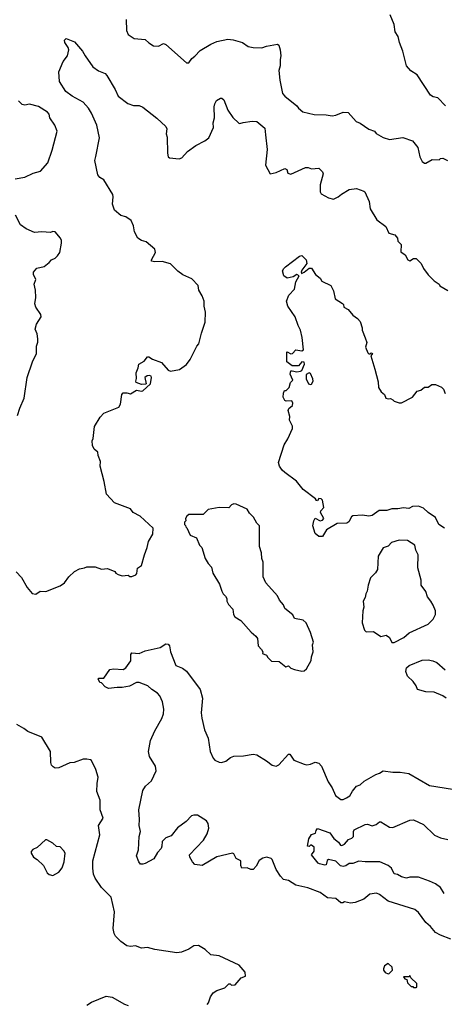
# Model space of a CAD drawing. Extents: x 1892934 to 2008621, y 567149 to 683290.
# Tile 142 of 256: x 1947043 to 1950537, y 606283 to 614394. Entities that reach past the tile are written whole.
import ezdxf

# ---------------------------------------------------------------- set-up
doc = ezdxf.new("R2010")
doc.units = 0

msp = doc.modelspace()

# ---------------------------------------------------------------- linework, layer by layer
at = {"layer": '0CON20XD'}
for points in [[(1947918, 614395), (1947922, 614305), (1947935, 614273.3), (1947985, 614238.1), (1948075, 614231.2), (1948105, 614202.5), (1948145, 614177.5), (1948185, 614176.7), (1948225, 614196.7), (1948245, 614190), (1948415, 614037.5), (1948435, 614037.5), (1948458.8, 614075), (1948485, 614094), (1948528.7, 614141.3), (1948615, 614192.9), (1948666.4, 614213.6), (1948755.6, 614234.4), (1948798.8, 614228.8), (1948875.8, 614205.8), (1948924.1, 614174.1), (1948965, 614163.8), (1949035, 614161.2), (1949075, 614176.7), (1949165, 614192.5), (1949176.7, 614185), (1949186, 614145), (1949191.2, 614095), (1949187.5, 614065), (1949185.6, 614015), (1949175.7, 613975), (1949184.2, 613895.8), (1949207, 613787), (1949223.8, 613765), (1949324.2, 613684.2), (1949336.7, 613665), (1949374.2, 613634.2), (1949465, 613614), (1949565, 613611.2), (1949615, 613602), (1949645, 613607.5), (1949705, 613632.9), (1949745, 613630), (1949813.3, 613555), (1949845, 613541.2), (1949915, 613493.3), (1949962.5, 613475), (1949977, 613457), (1950035, 613422.5), (1950085, 613407.5), (1950195, 613422.5), (1950275, 613396), (1950320.7, 613340.7), (1950336.7, 613265), (1950356.4, 613226.4), (1950375, 613213.3), (1950385, 613212.5), (1950438.3, 613241.7), (1950495, 613240), (1950505, 613250), (1950525, 613252.5), (1950563.6, 613233.6)], [(1950547.5, 613685), (1950485, 613750), (1950445, 613757.5), (1950425, 613772.5), (1950315, 613940), (1950262.7, 613972.7), (1950226.7, 614015), (1950196, 614135), (1950168.1, 614205), (1950158, 614255), (1950134, 614295), (1950124.4, 614355), (1950092, 614435)], [(1947014, 609845), (1947058.3, 609798.3), (1947105, 609717.5), (1947145, 609667.5), (1947175, 609662.5), (1947210, 609685), (1947257, 609683), (1947375, 609730), (1947412.5, 609755), (1947447.5, 609805), (1947492.7, 609847.3), (1947535, 609870), (1947575, 609877.5), (1947595, 609887.5), (1947665, 609886.7), (1947717, 609867), (1947765, 609872.5), (1947825, 609847.5), (1947833.6, 609833.6), (1947853, 609823), (1947887, 609813), (1947935, 609817.5), (1947948.3, 609808.3), (1947965, 609807.5), (1947999.3, 609820.7), (1948007, 609833), (1948013.3, 609875), (1948045, 609897.5), (1948068.8, 609985), (1948092.5, 610045), (1948102.5, 610095), (1948137.5, 610155), (1948140, 610205), (1948033, 610303), (1947977.5, 610335), (1947954.1, 610364.1), (1947822.5, 610415), (1947756, 610485), (1947738.9, 610588.9), (1947705.8, 610715), (1947708.8, 610755), (1947690, 610805), (1947685, 610830), (1947657, 610857), (1947642.5, 610885), (1947640, 610925), (1947647.5, 610945), (1947658.3, 611041.7), (1947705, 611120), (1947735, 611152.5), (1947859.3, 611200.7), (1947873, 611227), (1947883.8, 611305), (1947895, 611320), (1947925, 611321.2), (1947955, 611312.5), (1948005, 611342), (1948045, 611334.3), (1948055, 611337.5), (1948118, 611395), (1948128.5, 611445), (1948125, 611457.5), (1948111.5, 611461.5), (1948091.2, 611458.8), (1948074, 611445), (1948082.5, 611395), (1948078.8, 611391.2), (1948045, 611388.8), (1948002.5, 611405), (1947997.5, 611415), (1948003, 611437), (1948001.2, 611485), (1948018.8, 611525), (1948024.4, 611555.6), (1948068.5, 611581.5), (1948093.6, 611616.4), (1948105, 611617.5), (1948135, 611596.7), (1948210.7, 611570.7), (1948265, 611507.5), (1948285, 611497.5), (1948357, 611513), (1948415, 611552.5), (1948446.1, 611593.9), (1948500, 611705), (1948516.7, 611725), (1948539.3, 611810.7), (1948568.3, 611901.7), (1948573.3, 611985), (1948560, 612035), (1948560, 612075), (1948545, 612120), (1948517.5, 612165), (1948512.5, 612205), (1948458.3, 612258.3), (1948385, 612293.3), (1948345, 612322.5), (1948285, 612382.5), (1948215, 612402.5), (1948155, 612399.2), (1948127.5, 612405), (1948126.7, 612415), (1948160, 612475), (1948155, 612503.3), (1948085, 612563.8), (1948045, 612576.2), (1948013.8, 612595), (1947987.5, 612645), (1947980, 612695), (1947959.7, 612739.7), (1947915, 612770), (1947875, 612781.2), (1947823.3, 612825), (1947806, 612875), (1947813.1, 612935), (1947808.1, 612955), (1947734.1, 613074.1), (1947702.5, 613095), (1947686.7, 613115), (1947661.2, 613235), (1947668.3, 613268.3), (1947700.5, 613420.5), (1947676.9, 613525), (1947633.6, 613623.6), (1947610, 613665), (1947564.3, 613715), (1947473.8, 613763.8), (1947422.4, 613802.4), (1947371.4, 613885), (1947366, 613965), (1947400.5, 614049.5), (1947435, 614097.5), (1947446, 614145), (1947441.2, 614165), (1947413.3, 614205), (1947412.5, 614225), (1947425, 614240), (1947495, 614211.2), (1947560, 614135), (1947581.2, 614095), (1947645.8, 614005.8), (1947691.7, 613971.7), (1947745, 613950.8), (1947760, 613935), (1947828.3, 613818.3), (1947853.8, 613765), (1947933.2, 613703.2), (1947978.3, 613688.3), (1948025, 613686.2), (1948055, 613673.3), (1948171.7, 613581.7), (1948244.3, 613514.3), (1948252.5, 613495), (1948249.4, 613455), (1948255.7, 613425), (1948259.2, 613295), (1948264.3, 613264.3), (1948276.1, 613256.1), (1948355, 613248.8), (1948377.5, 613255), (1948425, 613308), (1948493.4, 613356.6), (1948566.7, 613395), (1948598.8, 613421.2), (1948638.6, 613505), (1948635.8, 613545), (1948645.6, 613585), (1948644.3, 613675), (1948649.5, 613700.5), (1948662.3, 613727.7), (1948695, 613747.5), (1948707, 613747), (1948723.6, 613733.6), (1948755, 613647.5), (1948798.3, 613588.3), (1948845, 613542.5), (1948855, 613537.5), (1948881.7, 613548.3), (1948955, 613558.6), (1948994.2, 613554.2), (1949059.1, 613499.1), (1949065.7, 613444.3), (1949080, 613325), (1949066, 613195), (1949104, 613124), (1949153.8, 613135), (1949225, 613169.4), (1949241.2, 613161.2), (1949250.5, 613130.5), (1949275, 613122), (1949395, 613176.2), (1949416.4, 613176.4), (1949445, 613166.7), (1949505, 613170), (1949535, 613140), (1949540, 613125), (1949516.4, 613033.6), (1949517, 612977), (1949525, 612960), (1949585, 612926.7), (1949625, 612916.7), (1949665, 612933.8), (1949692.4, 612957.6), (1949755, 612993.8), (1949813.6, 613003.6), (1949875, 612981.2), (1949883.3, 612975), (1949918.8, 612895), (1949928, 612835), (1949982.5, 612745), (1950055, 612690), (1950081.2, 612635), (1950131.2, 612621.2), (1950152.5, 612595), (1950155, 612570), (1950181.7, 612541.7), (1950180.8, 612480.8), (1950215.6, 612455.6), (1950235.8, 612415), (1950255, 612407.8), (1950285, 612428), (1950305, 612426.7), (1950347.5, 612385), (1950366.7, 612345), (1950405, 612292.5), (1950453.6, 612243.6), (1950496.4, 612216.4), (1950501.7, 612201.7), (1950565, 612162.5)], [(1947005, 613083.8), (1947085, 613097.5), (1947155, 613128.8), (1947213.9, 613146.1), (1947274.3, 613215), (1947310.5, 613319.5), (1947351.4, 613475), (1947332.5, 613525), (1947291.4, 613585), (1947284.2, 613615), (1947272.9, 613632.9), (1947198.9, 613678.9), (1947122.3, 613697.7), (1947085, 613690), (1947062.5, 613695), (1947032.5, 613725)], [(1947025.9, 611134.1), (1947043.3, 611195), (1947078.8, 611275), (1947103.8, 611445), (1947148.8, 611575), (1947182, 611645), (1947180, 611705), (1947191.7, 611738.3), (1947192.5, 611765), (1947186.7, 611805), (1947170, 611845), (1947180, 611885), (1947219.2, 611945), (1947216.2, 611965), (1947176, 612025), (1947166.4, 612053.6), (1947175.8, 612105), (1947173.3, 612165), (1947162.5, 612215), (1947176.7, 612255), (1947157.5, 612295), (1947157.5, 612315), (1947185, 612346.7), (1947245, 612360), (1947285, 612392.5), (1947303.9, 612416.1), (1947335, 612430), (1947355, 612447.5), (1947372.5, 612475), (1947386.7, 612553.3), (1947387.5, 612575), (1947377.5, 612595), (1947335, 612646.7), (1947315, 612648.8), (1947295, 612641.2), (1947225, 612646.9), (1947165, 612640.8), (1947095, 612671.2), (1947050, 612705), (1947007.5, 612785)], [(1950538.8, 610205), (1950493.1, 610235), (1950465, 610293.8), (1950403.8, 610335), (1950365, 610370), (1950325.6, 610385.6), (1950275.9, 610384.1), (1950245, 610367.5), (1950202.5, 610372.5), (1950155, 610363.6), (1950106.5, 610363.5), (1950065, 610349.5), (1950000.4, 610349.6), (1949945, 610308.6), (1949915, 610304.4), (1949865, 610312.2), (1949785, 610306.2), (1949772.7, 610297.3), (1949751.7, 610258.3), (1949735, 610246.7), (1949655, 610243.8), (1949568.3, 610191.7), (1949533.8, 610136.2), (1949505, 610136.2), (1949475, 610162.5), (1949456.2, 610225), (1949463.3, 610265), (1949475, 610286.7), (1949515, 610265.6), (1949535, 610270.8), (1949545.6, 610284.4), (1949518.8, 610335), (1949521.7, 610348.3), (1949546.1, 610375), (1949534, 610435), (1949525, 610445.8), (1949505, 610450), (1949495, 610430), (1949485, 610432.5), (1949476.4, 610446.4), (1949376.7, 610525), (1949322, 610592), (1949225, 610664.4), (1949202.6, 610682.6), (1949180, 610715), (1949173.9, 610745), (1949218.1, 610891.9), (1949249.2, 610940.8), (1949287.5, 611025), (1949287.5, 611045), (1949263.3, 611095), (1949266.2, 611125), (1949252, 611175), (1949258.8, 611191.2), (1949288, 611215), (1949291.2, 611235), (1949283.3, 611253.3), (1949235, 611251.2), (1949226.1, 611256.1), (1949210, 611285), (1949213.6, 611316.4), (1949221.7, 611338.3), (1949235, 611340), (1949260, 611365), (1949272.5, 611405), (1949290, 611425), (1949267.5, 611475), (1949275, 611500), (1949285, 611502.5), (1949325, 611492), (1949355, 611498), (1949365.7, 611504.3), (1949387.5, 611555), (1949385, 611572.5), (1949365, 611576.7), (1949338, 611542), (1949285, 611541.4), (1949240, 611575), (1949240, 611655), (1949245, 611657.5), (1949275, 611642), (1949287.5, 611645), (1949315, 611673.3), (1949365, 611666.2), (1949378, 611675), (1949368.1, 611775), (1949353.3, 611835), (1949334.6, 611874.6), (1949308.9, 611945), (1949249.2, 612035), (1949237.5, 612075), (1949258.8, 612125), (1949303.8, 612175), (1949314.2, 612235), (1949342.5, 612285), (1949325, 612296), (1949293, 612277), (1949245, 612263.3), (1949216.7, 612285), (1949206.2, 612325), (1949216, 612345), (1949231.4, 612358.6), (1949345, 612445.7), (1949365, 612452), (1949400, 612415), (1949406.7, 612385), (1949365, 612330), (1949360, 612315), (1949363.3, 612303.3), (1949385, 612313.8), (1949425, 612347.5), (1949445, 612347.5), (1949478, 612295), (1949515.7, 612265.7), (1949530.3, 612240.3), (1949602.5, 612205), (1949625, 612160), (1949640, 612095), (1949700, 612055), (1949707, 612047), (1949710, 612025), (1949746.4, 612006.4), (1949785, 611960), (1949823, 611933), (1949845, 611907.5), (1949860, 611855), (1949860, 611835), (1949885.8, 611774.2), (1949899.4, 611735), (1949890, 611695), (1949908.3, 611648.3), (1949915, 611640), (1949928.3, 611641.7), (1949935, 611650), (1949946.7, 611645), (1949932.5, 611625), (1949966.2, 611515), (1949991.7, 611411.7), (1949996.7, 611365), (1950017, 611327), (1950046.1, 611306.1), (1950057, 611277), (1950075, 611270), (1950095, 611272.5), (1950115, 611262.5), (1950125, 611250), (1950165, 611236.7), (1950185, 611236.7), (1950275, 611283.8), (1950315, 611332.5), (1950345, 611343.3), (1950375, 611366.7), (1950405, 611367.5), (1950435, 611387.5), (1950465, 611387.5), (1950515, 611367.5), (1950530.7, 611350.7), (1950543.3, 611315)], [(1949435, 611387.5), (1949445, 611390.9), (1949457.5, 611415), (1949456.7, 611435), (1949435, 611480), (1949425, 611485.5), (1949400, 611470), (1949400, 611435), (1949418.6, 611395), (1949435, 611387.5)], [(1949365, 609027.5), (1949385, 609030), (1949402.5, 609045), (1949442.5, 609115), (1949443.3, 609145), (1949458.8, 609185), (1949452.5, 609245), (1949460, 609265), (1949436.2, 609345), (1949400, 609425), (1949375, 609446.7), (1949305, 609460), (1949291.7, 609491.7), (1949225, 609543.3), (1949213.6, 609573.6), (1949181.4, 609611.4), (1949165, 609647.5), (1949067.5, 609755), (1949046.7, 609805), (1949045.9, 609925.9), (1949036.2, 609955), (1949033, 610003), (1949016.7, 610055), (1949017.5, 610225), (1948995, 610247.5), (1948967.5, 610295), (1948935, 610327.5), (1948915, 610362.5), (1948825, 610403.3), (1948805, 610406.2), (1948785, 610397.5), (1948765, 610372.5), (1948685, 610376.2), (1948595, 610360), (1948553, 610317), (1948435, 610316.7), (1948417.5, 610305), (1948407.5, 610285), (1948410, 610265), (1948400, 610255), (1948400, 610235), (1948408.3, 610228.3), (1948410, 610215), (1948418.3, 610208.3), (1948447, 610147), (1948497.5, 610125), (1948522.5, 610065), (1948542.5, 610045), (1948570, 609955), (1948594.2, 609914.2), (1948622.5, 609885), (1948633.3, 609835), (1948686.2, 609745), (1948706.4, 609686.4), (1948717.5, 609665), (1948737.5, 609645), (1948746.7, 609625), (1948747.5, 609605), (1948762.5, 609575), (1948797, 609537), (1948802.5, 609495), (1948812.5, 609475), (1948863.9, 609443.9), (1948947, 609347), (1948987.5, 609315), (1949000, 609295), (1949006.1, 609236.1), (1949032.5, 609205), (1949042.5, 609185), (1949041.7, 609171.7), (1949075, 609160), (1949085, 609140), (1949115, 609110), (1949177, 609107), (1949233, 609063), (1949255, 609070), (1949273, 609053), (1949305, 609040), (1949365, 609027.5)], [(1950105, 609262.5), (1950125, 609263.8), (1950205.4, 609304.6), (1950247.6, 609342.4), (1950405.5, 609414.5), (1950445.6, 609454.4), (1950464, 609495), (1950465.5, 609525), (1950445, 609571.2), (1950427.1, 609605), (1950398.8, 609638.8), (1950385, 609683.3), (1950346.2, 609735), (1950345.9, 609775.9), (1950319.5, 609879.5), (1950321.5, 609985), (1950303.1, 610025), (1950295.8, 610065), (1950235, 610104), (1950165, 610105.8), (1950102.6, 610087.4), (1950074.1, 610055.9), (1950035, 610043.8), (1949994.3, 609975.7), (1949988.2, 609865), (1949971.7, 609838.3), (1949928.8, 609795), (1949910, 609735), (1949902.5, 609685), (1949892.5, 609665), (1949886.7, 609635), (1949870, 609605), (1949873.8, 609555), (1949866.2, 609525), (1949861.2, 609425), (1949880, 609365), (1949895, 609350), (1949955, 609352.5), (1950015, 609313.3), (1950060, 609325), (1950087.5, 609305), (1950105, 609262.5)], [(1949189.1, 607339.1), (1949154.4, 607394.4), (1949121.2, 607475), (1949112.5, 607485), (1949075.8, 607495.8), (1949045, 607487.5), (1949015, 607467.5), (1948988.7, 607421.3), (1948963.6, 607393.6), (1948945, 607393.3), (1948915, 607406.7), (1948870, 607405), (1948863.3, 607425), (1948862.5, 607465), (1948825, 607482.5), (1948805, 607522.5), (1948795, 607526.7), (1948665, 607497.5), (1948545, 607427.5), (1948484.6, 607434.6), (1948465.6, 607455), (1948443.8, 607495), (1948441.2, 607515), (1948554.2, 607635), (1948585, 607686.7), (1948598.6, 607735), (1948595, 607772.5), (1948580, 607795), (1948505, 607840), (1948475, 607842), (1948456.7, 607835), (1948412.4, 607787.6), (1948342.4, 607737.6), (1948289.5, 607670.5), (1948246.2, 607653.8), (1948214.4, 607625), (1948213.6, 607586.4), (1948206.7, 607565), (1948177, 607533), (1948148.1, 607481.9), (1948075, 607443.8), (1948055, 607436.7), (1948038.3, 607438.3), (1948022.5, 607455), (1948003.3, 607505), (1948020, 607555), (1948026.7, 607665), (1948036.7, 607705), (1948026.7, 607755), (1948030, 607805), (1948024, 607885), (1948055.8, 608044.2), (1948079.3, 608080.7), (1948127.7, 608122.3), (1948166.8, 608206.8), (1948161.1, 608245), (1948110.6, 608325), (1948101.9, 608365), (1948119.2, 608455), (1948154.2, 608535), (1948213.9, 608636.1), (1948226, 608675), (1948230, 608715), (1948219.2, 608775), (1948195, 608823.3), (1948176.7, 608845), (1948130, 608875), (1948097.5, 608905), (1948025, 608933.8), (1948005, 608933.8), (1947945.8, 608904.2), (1947885, 608892), (1947845, 608893.3), (1947775, 608883.8), (1947747, 608897), (1947715, 608930), (1947703.6, 608933.6), (1947690, 608965), (1947695, 608970), (1947735, 608970), (1947785, 609040), (1947815, 609047.5), (1947895, 609040), (1947915, 609053.3), (1947957.7, 609112.3), (1947956.7, 609165), (1947965, 609177.5), (1948025, 609172), (1948075, 609195.6), (1948198.7, 609221.3), (1948245, 609251.2), (1948265, 609250), (1948276, 609235), (1948284.3, 609185), (1948326.7, 609075), (1948382.4, 609052.4), (1948415, 609027.5), (1948527.1, 608875), (1948547.1, 608805), (1948535.5, 608685), (1948540.9, 608640.9), (1948564.3, 608545), (1948594.3, 608475), (1948611.4, 608365), (1948635, 608310), (1948647.5, 608295), (1948685, 608276.2), (1948705, 608274.2), (1948740, 608285), (1948776.7, 608315), (1948805, 608327.5), (1948885, 608330), (1948965, 608344), (1948995, 608337.5), (1949075, 608289.4), (1949121.4, 608251.4), (1949153.3, 608243.3), (1949175, 608256.4), (1949255, 608343.3), (1949265, 608343.3), (1949298.8, 608295), (1949385, 608260.8), (1949405, 608256.2), (1949435, 608260), (1949475, 608276.7), (1949505, 608268.8), (1949527.1, 608245), (1949581.9, 608115), (1949614.3, 608065), (1949643.2, 608003.2), (1949685, 607970), (1949705, 607970.8), (1949733, 607983), (1949759.5, 608000.5), (1949780.8, 608039.2), (1949815, 608080), (1949845, 608091.2), (1949877.8, 608122.2), (1949973.7, 608176.3), (1950005, 608185.7), (1950035, 608205.7), (1950115, 608195.6), (1950175, 608195.8), (1950245, 608182.9), (1950415.9, 608085.9), (1950604.2, 608054.2)], [(1950551.4, 608805), (1950524.7, 608824.7), (1950455, 608853.5), (1950385, 608857.5), (1950316.2, 608875), (1950305.7, 608905), (1950281.5, 608941.5), (1950233.8, 608985), (1950220.8, 609025), (1950227.5, 609055), (1950248.8, 609075), (1950355, 609116.5), (1950405, 609119.5), (1950442.6, 609112.6), (1950475, 609098.2), (1950545, 609037.1)], [(1947668.3, 608218.3), (1947635, 608290), (1947625, 608297.5), (1947595, 608302.5), (1947565, 608302.5), (1947490, 608275), (1947455, 608272.5), (1947365, 608230), (1947335, 608228.8), (1947317.7, 608237.7), (1947305, 608252.5), (1947298, 608275), (1947295.7, 608365), (1947225, 608482.5), (1947109.3, 608529.3), (1947076.1, 608556.1), (1947018.3, 608588.3)], [(1948585, 606280), (1948596.7, 606295), (1948613.3, 606345), (1948635, 606376.7), (1948665, 606396.7), (1948730.7, 606419.3), (1948765, 606450), (1948775, 606450), (1948785, 606440), (1948815, 606442.5), (1948865, 606500), (1948900, 606515), (1948898.3, 606548.3), (1948850, 606605), (1948685, 606683.3), (1948615, 606690), (1948570, 606735), (1948515, 606766.7), (1948475, 606763.8), (1948435, 606736.2), (1948375, 606712.2), (1948335, 606705.5), (1948156.2, 606733.8), (1948095, 606749.4), (1948045, 606743.8), (1947995, 606765.5), (1947955, 606757.5), (1947925, 606764.2), (1947875, 606798.8), (1947830.8, 606845), (1947820, 606865), (1947812.3, 606907.7), (1947822, 607045), (1947795.8, 607165), (1947716, 607246), (1947665, 607322), (1947650, 607355), (1947643.6, 607403.6), (1947644.5, 607465), (1947702.2, 607677.8), (1947692.5, 607755), (1947730.8, 607815), (1947704.2, 607885), (1947705.7, 607965.7), (1947676.7, 608035), (1947679.3, 608100.7), (1947690, 608155), (1947668.3, 608218.3)], [(1950537.3, 607195), (1950505.5, 607245), (1950465, 607274.5), (1950416.2, 607296.2), (1950325, 607330), (1950255, 607330.4), (1950225, 607323.1), (1950185, 607333.6), (1950151.5, 607351.5), (1950125, 607357.1), (1950102.2, 607405), (1950075, 607426.4), (1950006.1, 607456.1), (1949885, 607455.9), (1949835, 607461.9), (1949785, 607441.9), (1949755, 607442), (1949727.9, 607422.1), (1949705, 607417.8), (1949684.1, 607424.1), (1949645, 607461.2), (1949585, 607476.7), (1949572.3, 607467.7), (1949565, 607432.5), (1949555, 607428.6), (1949510.2, 607440.2), (1949500, 607445), (1949443.8, 607515), (1949466, 607545), (1949465, 607577.5), (1949445, 607593.3), (1949435, 607592.5), (1949425, 607582.5), (1949412.5, 607585), (1949421.2, 607645), (1949445, 607682.5), (1949478.3, 607691.7), (1949482.5, 607715), (1949495, 607730), (1949595, 607695.7), (1949628.8, 607648.8), (1949667, 607617), (1949684.3, 607594.3), (1949695, 607591.2), (1949715, 607601.2), (1949748.9, 607641.1), (1949775, 607650.6), (1949790.8, 607665), (1949789.2, 607705), (1949795, 607720), (1949885, 607764.5), (1949905, 607765.6), (1949945, 607752.8), (1949977.5, 607765), (1950005, 607786.7), (1950013.8, 607786.2), (1950085, 607743.1), (1950115, 607739.4), (1950255, 607800), (1950285, 607802.5), (1950365, 607764), (1950456.7, 607675), (1950505, 607654), (1950565, 607641.2)], [(1947315, 607342.5), (1947365, 607370), (1947393.6, 607406.4), (1947407.5, 607455), (1947416.4, 607526.4), (1947406.4, 607546.4), (1947375, 607580), (1947345, 607582.5), (1947315, 607610), (1947265, 607637.5), (1947255, 607637.5), (1947186.4, 607573.6), (1947151.7, 607558.3), (1947138.3, 607541.7), (1947138.3, 607528.3), (1947157.5, 607495), (1947187.5, 607475), (1947240, 607425), (1947270, 607365), (1947285, 607351.2), (1947315, 607342.5)], [(1950590.6, 606820.6), (1950505, 606852), (1950465, 606874), (1950423.6, 606923.6), (1950385, 606956), (1950325, 607040), (1950295, 607064), (1950075, 607132.5), (1950005, 607188), (1949978.8, 607198.8), (1949925, 607188.8), (1949875, 607147.5), (1949805, 607120.8), (1949765, 607117.1), (1949715, 607126.7), (1949702.5, 607117.5), (1949685, 607118.1), (1949645, 607155.6), (1949575, 607158.6), (1949514.5, 607204.5), (1949415, 607242.5), (1949314.1, 607264.1), (1949255, 607302.5), (1949215, 607310), (1949189.1, 607339.1)], [(1950075, 606534), (1950083.8, 606536.2), (1950110, 606565), (1950108.3, 606588.3), (1950075, 606620), (1950045, 606600), (1950036.7, 606575), (1950036.7, 606565), (1950050, 606545), (1950075, 606534)], [(1950305, 606420), (1950310, 606425), (1950310, 606455), (1950261.7, 606501.7), (1950255, 606520), (1950245, 606510), (1950201.7, 606508.3), (1950211.7, 606491.7), (1950228.3, 606488.3), (1950235, 606460), (1950265, 606430), (1950278.3, 606428.3), (1950285, 606420), (1950305, 606420)], [(1947595, 606276), (1947635, 606300.8), (1947755, 606350), (1947805, 606341.2), (1947905, 606284.2), (1947935, 606272.5)]]:
    msp.add_lwpolyline(points, dxfattribs=at)

doc.saveas('drawing.dxf')
